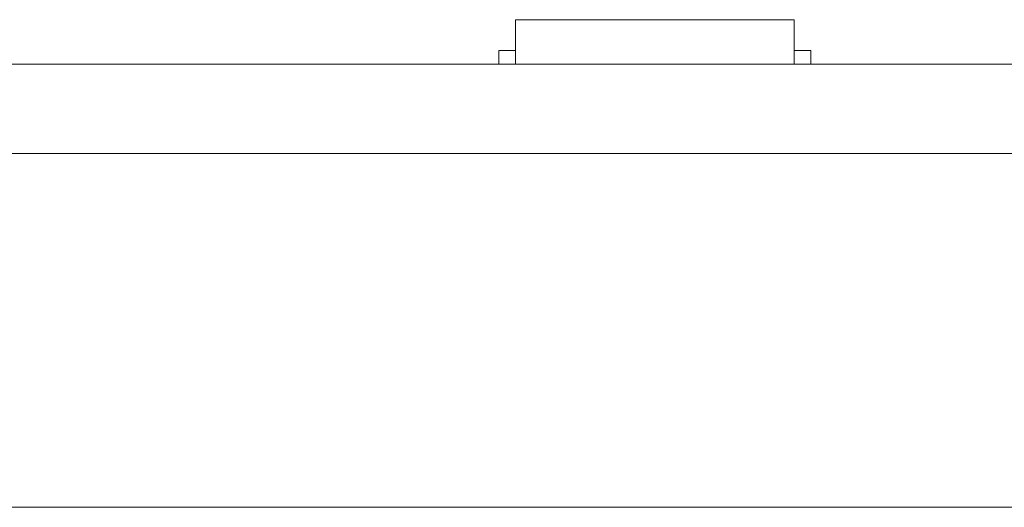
# Model space of a CAD drawing. Header units: inches. Extents: x -35 to 647, y 178 to 608.
# Tile 76 of 234: x 213 to 231, y 441 to 450. Entities that reach past the tile are written whole.
import ezdxf

# ---------------------------------------------------------------- set-up
doc = ezdxf.new("R2010")
doc.units = ezdxf.units.IN
doc.header["$MEASUREMENT"] = 0
doc.layers.add('1', color=7, linetype='Continuous')

# ---------------------------------------------------------------- blocks, each defined once
blk = doc.blocks.new('block 9')
at = {"layer": '1', "color": 8, "lineweight": 18, "true_color": 0x808080}
blk.add_lwpolyline([(-17.905, 441.332), (554.794, 441.332)], dxfattribs=at)
blk = doc.blocks.new('block 1856')
at = {"layer": '1', "color": 155, "lineweight": 18, "true_color": 0x4c7299}
blk.add_lwpolyline([(222.176, 450.082), (227.176, 450.082)], dxfattribs=at)
blk = doc.blocks.new('block 1857')
at = {"layer": '1', "color": 155, "lineweight": 18, "true_color": 0x4c7299}
blk.add_lwpolyline([(221.876, 449.532), (222.176, 449.532)], dxfattribs=at)
blk = doc.blocks.new('block 1858')
at = {"layer": '1', "color": 155, "lineweight": 18, "true_color": 0x4c7299}
blk.add_lwpolyline([(227.476, 449.532), (227.176, 449.532)], dxfattribs=at)
blk = doc.blocks.new('block 2168')
at = {"layer": '1', "color": 155, "lineweight": 18, "true_color": 0x4c7299}
blk.add_lwpolyline([(222.176, 450.082), (222.176, 449.282)], dxfattribs=at)
blk = doc.blocks.new('block 2169')
at = {"layer": '1', "color": 155, "lineweight": 18, "true_color": 0x4c7299}
blk.add_lwpolyline([(227.176, 450.082), (227.176, 449.282)], dxfattribs=at)
blk = doc.blocks.new('block 2170')
at = {"layer": '1', "color": 155, "lineweight": 18, "true_color": 0x4c7299}
blk.add_lwpolyline([(221.876, 449.532), (221.876, 449.282)], dxfattribs=at)
blk = doc.blocks.new('block 2171')
at = {"layer": '1', "color": 155, "lineweight": 18, "true_color": 0x4c7299}
blk.add_lwpolyline([(227.476, 449.532), (227.476, 449.282)], dxfattribs=at)
blk = doc.blocks.new('block 2255')
at = {"layer": '1', "color": 18, "lineweight": 13, "true_color": 0x4c0000}
blk.add_lwpolyline([(280.452, 449.282), (160.226, 449.282)], dxfattribs=at)
blk = doc.blocks.new('block 2256')
at = {"layer": '1', "color": 18, "lineweight": 13, "true_color": 0x4c0000}
blk.add_lwpolyline([(148.887, 449.282), (269.113, 449.282)], dxfattribs=at)
blk = doc.blocks.new('block 2259')
at = {"layer": '1', "color": 18, "lineweight": 13, "true_color": 0x4c0000}
blk.add_lwpolyline([(148.887, 449.282), (269.113, 449.282)], dxfattribs=at)
blk = doc.blocks.new('block 2260')
at = {"layer": '1', "color": 18, "lineweight": 13, "true_color": 0x4c0000}
blk.add_lwpolyline([(280.452, 449.282), (160.226, 449.282)], dxfattribs=at)
blk = doc.blocks.new('block 2317')
at = {"layer": '1', "color": 18, "lineweight": 13, "true_color": 0x4c0000}
blk.add_lwpolyline([(227.295, 449.282), (224.235, 449.282)], dxfattribs=at)
blk = doc.blocks.new('block 2338')
at = {"layer": '1', "color": 18, "lineweight": 13, "true_color": 0x4c0000}
blk.add_lwpolyline([(227.295, 449.282), (224.235, 449.282)], dxfattribs=at)
blk = doc.blocks.new('block 2436')
at = {"layer": '1', "color": 18, "lineweight": 13, "true_color": 0x4c0000}
blk.add_lwpolyline([(227.295, 449.282), (224.235, 449.282)], dxfattribs=at)
blk = doc.blocks.new('block 2437')
at = {"layer": '1', "color": 18, "lineweight": 13, "true_color": 0x4c0000}
blk.add_lwpolyline([(221.235, 449.282), (221.635, 449.282)], dxfattribs=at)
blk = doc.blocks.new('block 2489')
at = {"layer": '1', "color": 18, "lineweight": 13, "true_color": 0x4c0000}
blk.add_lwpolyline([(221.235, 449.282), (221.635, 449.282)], dxfattribs=at)
blk = doc.blocks.new('block 2494')
at = {"layer": '1', "color": 18, "lineweight": 13, "true_color": 0x4c0000}
blk.add_lwpolyline([(227.295, 449.282), (224.235, 449.282)], dxfattribs=at)
blk = doc.blocks.new('block 6352')
at = {"layer": '1', "color": 155, "lineweight": 18, "true_color": 0x4c7299}
blk.add_lwpolyline([(280.452, 449.282), (160.226, 449.282)], dxfattribs=at)
blk = doc.blocks.new('block 6366')
at = {"layer": '1', "color": 155, "lineweight": 18, "true_color": 0x4c7299}
blk.add_lwpolyline([(280.452, 447.682), (160.226, 447.682)], dxfattribs=at)
blk = doc.blocks.new('block 6374')
at = {"layer": '1', "color": 18, "lineweight": 13, "true_color": 0x4c0000}
for points in [[(149.995, 449.282), (168.697, 449.282), (243.506, 449.282), (262.209, 449.282), (266.884, 449.282), (269.113, 449.282), (270.022, 449.282), (277.758, 449.282), (284.883, 449.282), (286.295, 449.282), (288.632, 449.282), (293.308, 449.282), (312.01, 449.282)], [(369.772, 449.282), (294.963, 449.282), (285.611, 449.282), (279.408, 449.282), (260.705, 449.282), (223.301, 449.282), (185.896, 449.282), (167.194, 449.282), (162.518, 449.282), (160.226, 449.282), (159.368, 449.282), (151.642, 449.282), (76.832, 449.282), (39.428, 449.282), (30.076, 449.282), (25.401, 449.282), (22.325, 449.282), (20.143, 449.282), (19.2, 449.282), (14.524, 449.282), (11.449, 449.282), (9.145, 449.282), (8.323, 449.282)]]:
    blk.add_lwpolyline(points, dxfattribs=at)
blk = doc.blocks.new('block 6377')
at = {"layer": '1', "color": 18, "lineweight": 13, "true_color": 0x4c0000}
for points in [[(149.995, 449.282), (168.697, 449.282), (243.506, 449.282), (262.209, 449.282), (266.884, 449.282), (269.113, 449.282), (270.022, 449.282), (277.758, 449.282), (284.883, 449.282), (286.295, 449.282), (288.632, 449.282), (293.308, 449.282), (312.01, 449.282)], [(369.772, 449.282), (294.963, 449.282), (285.611, 449.282), (279.408, 449.282), (260.705, 449.282), (223.301, 449.282), (185.896, 449.282), (167.194, 449.282), (162.518, 449.282), (160.226, 449.282), (159.368, 449.282), (151.642, 449.282), (76.832, 449.282), (39.428, 449.282), (30.076, 449.282), (25.401, 449.282), (22.325, 449.282), (20.143, 449.282), (19.2, 449.282), (14.524, 449.282), (11.449, 449.282), (9.145, 449.282), (8.323, 449.282)]]:
    blk.add_lwpolyline(points, dxfattribs=at)
blk = doc.blocks.new('block 6414')
at = {"layer": '1', "color": 18, "lineweight": 13, "true_color": 0x4c0000}
blk.add_open_spline([(227.595, 449.282), (227.419, 449.282), (227.242, 449.282), (227.065, 449.282), (227.029, 449.282), (226.994, 449.282), (226.958, 449.282), (226.05, 449.282), (225.143, 449.282), (224.235, 449.282), (224.138, 449.282), (224.042, 449.282), (223.945, 449.282), (224.042, 449.282), (224.138, 449.282), (224.235, 449.282), (225.143, 449.282), (226.05, 449.282), (226.958, 449.282), (226.994, 449.282), (227.029, 449.282), (227.065, 449.282), (227.242, 449.282), (227.419, 449.282), (227.595, 449.282), (227.395, 449.282), (227.195, 449.282), (226.995, 449.282), (227.195, 449.282), (227.395, 449.282), (227.595, 449.282)], degree=3, knots=[0, 0, 0, 0, 1, 1, 1, 2, 2, 2, 3, 3, 3, 4, 4, 4, 5, 5, 5, 6, 6, 6, 7, 7, 7, 8, 8, 8, 9, 9, 9, 10, 10, 10, 10], dxfattribs=at)
blk = doc.blocks.new('block 6415')
at = {"layer": '1', "color": 18, "lineweight": 13, "true_color": 0x4c0000}
blk.add_open_spline([(227.595, 449.282), (227.419, 449.282), (227.242, 449.282), (227.065, 449.282), (227.029, 449.282), (226.994, 449.282), (226.958, 449.282), (226.05, 449.282), (225.143, 449.282), (224.235, 449.282), (224.138, 449.282), (224.042, 449.282), (223.945, 449.282), (224.042, 449.282), (224.138, 449.282), (224.235, 449.282), (225.143, 449.282), (226.05, 449.282), (226.958, 449.282), (226.994, 449.282), (227.029, 449.282), (227.065, 449.282), (227.242, 449.282), (227.419, 449.282), (227.595, 449.282), (227.395, 449.282), (227.195, 449.282), (226.995, 449.282), (227.195, 449.282), (227.395, 449.282), (227.595, 449.282)], degree=3, knots=[0, 0, 0, 0, 1, 1, 1, 2, 2, 2, 3, 3, 3, 4, 4, 4, 5, 5, 5, 6, 6, 6, 7, 7, 7, 8, 8, 8, 9, 9, 9, 10, 10, 10, 10], dxfattribs=at)
blk = doc.blocks.new('block 6416')
at = {"layer": '1', "color": 18, "lineweight": 13, "true_color": 0x4c0000}
blk.add_open_spline([(223.156, 449.282), (223.252, 449.282), (223.349, 449.282), (223.445, 449.282), (223.349, 449.282), (223.252, 449.282), (223.156, 449.282), (222.915, 449.282), (222.674, 449.282), (222.433, 449.282), (222.397, 449.282), (222.361, 449.282), (222.326, 449.282), (222.149, 449.282), (221.972, 449.282), (221.795, 449.282), (221.995, 449.282), (222.195, 449.282), (222.395, 449.282), (222.195, 449.282), (221.995, 449.282), (221.795, 449.282), (221.972, 449.282), (222.149, 449.282), (222.326, 449.282), (222.361, 449.282), (222.397, 449.282), (222.433, 449.282), (222.674, 449.282), (222.915, 449.282), (223.156, 449.282)], degree=3, knots=[0, 0, 0, 0, 1, 1, 1, 2, 2, 2, 3, 3, 3, 4, 4, 4, 5, 5, 5, 6, 6, 6, 7, 7, 7, 8, 8, 8, 9, 9, 9, 10, 10, 10, 10], dxfattribs=at)
blk = doc.blocks.new('block 6417')
at = {"layer": '1', "color": 18, "lineweight": 13, "true_color": 0x4c0000}
blk.add_open_spline([(223.156, 449.282), (223.252, 449.282), (223.349, 449.282), (223.445, 449.282), (223.349, 449.282), (223.252, 449.282), (223.156, 449.282), (222.915, 449.282), (222.674, 449.282), (222.433, 449.282), (222.397, 449.282), (222.361, 449.282), (222.326, 449.282), (222.149, 449.282), (221.972, 449.282), (221.795, 449.282), (221.995, 449.282), (222.195, 449.282), (222.395, 449.282), (222.195, 449.282), (221.995, 449.282), (221.795, 449.282), (221.972, 449.282), (222.149, 449.282), (222.326, 449.282), (222.361, 449.282), (222.397, 449.282), (222.433, 449.282), (222.674, 449.282), (222.915, 449.282), (223.156, 449.282)], degree=3, knots=[0, 0, 0, 0, 1, 1, 1, 2, 2, 2, 3, 3, 3, 4, 4, 4, 5, 5, 5, 6, 6, 6, 7, 7, 7, 8, 8, 8, 9, 9, 9, 10, 10, 10, 10], dxfattribs=at)
blk = doc.blocks.new('block 6525')
at = {"layer": '1', "color": 18, "lineweight": 13, "true_color": 0x4c0000}
blk.add_open_spline([(227.595, 449.282), (227.419, 449.282), (227.242, 449.282), (227.065, 449.282), (227.029, 449.282), (226.994, 449.282), (226.958, 449.282), (226.05, 449.282), (225.143, 449.282), (224.235, 449.282), (224.138, 449.282), (224.042, 449.282), (223.945, 449.282), (224.042, 449.282), (224.138, 449.282), (224.235, 449.282), (225.143, 449.282), (226.05, 449.282), (226.958, 449.282), (226.994, 449.282), (227.029, 449.282), (227.065, 449.282), (227.242, 449.282), (227.419, 449.282), (227.595, 449.282), (227.395, 449.282), (227.195, 449.282), (226.995, 449.282), (227.195, 449.282), (227.395, 449.282), (227.595, 449.282)], degree=3, knots=[0, 0, 0, 0, 1, 1, 1, 2, 2, 2, 3, 3, 3, 4, 4, 4, 5, 5, 5, 6, 6, 6, 7, 7, 7, 8, 8, 8, 9, 9, 9, 10, 10, 10, 10], dxfattribs=at)
blk = doc.blocks.new('block 6542')
at = {"layer": '1', "color": 18, "lineweight": 13, "true_color": 0x4c0000}
blk.add_open_spline([(223.156, 449.282), (223.252, 449.282), (223.349, 449.282), (223.445, 449.282), (223.349, 449.282), (223.252, 449.282), (223.156, 449.282), (222.915, 449.282), (222.674, 449.282), (222.433, 449.282), (222.397, 449.282), (222.361, 449.282), (222.326, 449.282), (222.149, 449.282), (221.972, 449.282), (221.795, 449.282), (221.995, 449.282), (222.195, 449.282), (222.395, 449.282), (222.195, 449.282), (221.995, 449.282), (221.795, 449.282), (221.972, 449.282), (222.149, 449.282), (222.326, 449.282), (222.361, 449.282), (222.397, 449.282), (222.433, 449.282), (222.674, 449.282), (222.915, 449.282), (223.156, 449.282)], degree=3, knots=[0, 0, 0, 0, 1, 1, 1, 2, 2, 2, 3, 3, 3, 4, 4, 4, 5, 5, 5, 6, 6, 6, 7, 7, 7, 8, 8, 8, 9, 9, 9, 10, 10, 10, 10], dxfattribs=at)
blk = doc.blocks.new('block 6546')
at = {"layer": '1', "color": 18, "lineweight": 13, "true_color": 0x4c0000}
blk.add_open_spline([(223.156, 449.282), (223.252, 449.282), (223.349, 449.282), (223.445, 449.282), (223.349, 449.282), (223.252, 449.282), (223.156, 449.282), (222.915, 449.282), (222.674, 449.282), (222.433, 449.282), (222.397, 449.282), (222.361, 449.282), (222.326, 449.282), (222.149, 449.282), (221.972, 449.282), (221.795, 449.282), (221.995, 449.282), (222.195, 449.282), (222.395, 449.282), (222.195, 449.282), (221.995, 449.282), (221.795, 449.282), (221.972, 449.282), (222.149, 449.282), (222.326, 449.282), (222.361, 449.282), (222.397, 449.282), (222.433, 449.282), (222.674, 449.282), (222.915, 449.282), (223.156, 449.282)], degree=3, knots=[0, 0, 0, 0, 1, 1, 1, 2, 2, 2, 3, 3, 3, 4, 4, 4, 5, 5, 5, 6, 6, 6, 7, 7, 7, 8, 8, 8, 9, 9, 9, 10, 10, 10, 10], dxfattribs=at)
blk = doc.blocks.new('block 6593')
at = {"layer": '1', "color": 18, "lineweight": 13, "true_color": 0x4c0000}
blk.add_open_spline([(227.595, 449.282), (227.419, 449.282), (227.242, 449.282), (227.065, 449.282), (227.029, 449.282), (226.994, 449.282), (226.958, 449.282), (226.05, 449.282), (225.143, 449.282), (224.235, 449.282), (224.138, 449.282), (224.042, 449.282), (223.945, 449.282), (224.042, 449.282), (224.138, 449.282), (224.235, 449.282), (225.143, 449.282), (226.05, 449.282), (226.958, 449.282), (226.994, 449.282), (227.029, 449.282), (227.065, 449.282), (227.242, 449.282), (227.419, 449.282), (227.595, 449.282), (227.395, 449.282), (227.195, 449.282), (226.995, 449.282), (227.195, 449.282), (227.395, 449.282), (227.595, 449.282)], degree=3, knots=[0, 0, 0, 0, 1, 1, 1, 2, 2, 2, 3, 3, 3, 4, 4, 4, 5, 5, 5, 6, 6, 6, 7, 7, 7, 8, 8, 8, 9, 9, 9, 10, 10, 10, 10], dxfattribs=at)
blk = doc.blocks.new('block 6749')
at = {"layer": '1', "color": 18, "lineweight": 13, "true_color": 0x4c0000}
blk.add_open_spline([(224.445, 449.282), (224.45, 449.282), (224.456, 449.282), (224.456, 449.282), (224.456, 449.282), (224.464, 449.282), (224.464, 449.282), (224.464, 449.282), (224.475, 449.282), (224.475, 449.282), (224.475, 449.282), (224.488, 449.282), (224.488, 449.282), (224.488, 449.282), (224.503, 449.282), (224.503, 449.282), (224.503, 449.282), (224.519, 449.282), (224.519, 449.282), (224.519, 449.282), (224.538, 449.282), (224.538, 449.282), (224.538, 449.282), (224.557, 449.282), (224.557, 449.282), (224.557, 449.282), (224.577, 449.282), (224.577, 449.282), (224.577, 449.282), (224.599, 449.282), (224.599, 449.282), (224.599, 449.282), (224.622, 449.282), (224.622, 449.282), (224.622, 449.282), (224.646, 449.282), (224.646, 449.282), (224.646, 449.282), (224.695, 449.282), (224.695, 449.282), (224.695, 449.282), (224.745, 449.282), (224.745, 449.282), (224.745, 449.282), (224.769, 449.282), (224.769, 449.282), (224.769, 449.282), (224.792, 449.282), (224.792, 449.282), (224.792, 449.282), (224.814, 449.282), (224.814, 449.282), (224.814, 449.282), (224.834, 449.282), (224.834, 449.282), (224.834, 449.282), (224.853, 449.282), (224.853, 449.282), (224.853, 449.282), (224.871, 449.282), (224.871, 449.282), (224.871, 449.282), (224.888, 449.282), (224.888, 449.282), (224.888, 449.282), (224.903, 449.282), (224.903, 449.282), (224.903, 449.282), (224.916, 449.282), (224.916, 449.282), (224.916, 449.282), (224.927, 449.282), (224.927, 449.282), (224.927, 449.282), (224.935, 449.282), (224.935, 449.282), (224.935, 449.282), (224.941, 449.282), (224.941, 449.282), (224.941, 449.282), (224.935, 449.282), (224.935, 449.282), (224.935, 449.282), (224.927, 449.282), (224.927, 449.282), (224.927, 449.282), (224.916, 449.282), (224.916, 449.282), (224.916, 449.282), (224.903, 449.282), (224.903, 449.282), (224.903, 449.282), (224.888, 449.282), (224.888, 449.282), (224.888, 449.282), (224.871, 449.282), (224.871, 449.282), (224.871, 449.282), (224.853, 449.282), (224.853, 449.282), (224.853, 449.282), (224.834, 449.282), (224.834, 449.282), (224.834, 449.282), (224.814, 449.282), (224.814, 449.282), (224.814, 449.282), (224.792, 449.282), (224.792, 449.282), (224.792, 449.282), (224.769, 449.282), (224.769, 449.282), (224.769, 449.282), (224.745, 449.282), (224.745, 449.282), (224.745, 449.282), (224.695, 449.282), (224.695, 449.282), (224.695, 449.282), (224.646, 449.282), (224.646, 449.282), (224.646, 449.282), (224.622, 449.282), (224.622, 449.282), (224.622, 449.282), (224.599, 449.282), (224.599, 449.282), (224.599, 449.282), (224.577, 449.282), (224.577, 449.282), (224.577, 449.282), (224.557, 449.282), (224.557, 449.282), (224.557, 449.282), (224.538, 449.282), (224.538, 449.282), (224.538, 449.282), (224.519, 449.282), (224.519, 449.282), (224.519, 449.282), (224.503, 449.282), (224.503, 449.282), (224.503, 449.282), (224.488, 449.282), (224.488, 449.282), (224.488, 449.282), (224.475, 449.282), (224.475, 449.282), (224.475, 449.282), (224.464, 449.282), (224.464, 449.282), (224.464, 449.282), (224.456, 449.282), (224.456, 449.282), (224.456, 449.282), (224.45, 449.282), (224.45, 449.282)], degree=3, knots=[0, 0, 0, 0, 1, 1, 1, 2, 2, 2, 3, 3, 3, 4, 4, 4, 5, 5, 5, 6, 6, 6, 7, 7, 7, 8, 8, 8, 9, 9, 9, 10, 10, 10, 11, 11, 11, 12, 12, 12, 13, 13, 13, 14, 14, 14, 15, 15, 15, 16, 16, 16, 17, 17, 17, 18, 18, 18, 19, 19, 19, 20, 20, 20, 21, 21, 21, 22, 22, 22, 23, 23, 23, 24, 24, 24, 25, 25, 25, 26, 26, 26, 27, 27, 27, 28, 28, 28, 29, 29, 29, 30, 30, 30, 31, 31, 31, 32, 32, 32, 33, 33, 33, 34, 34, 34, 35, 35, 35, 36, 36, 36, 37, 37, 37, 38, 38, 38, 39, 39, 39, 40, 40, 40, 41, 41, 41, 42, 42, 42, 43, 43, 43, 44, 44, 44, 45, 45, 45, 46, 46, 46, 47, 47, 47, 48, 48, 48, 49, 49, 49, 50, 50, 50, 51, 51, 51, 52, 52, 52, 52], dxfattribs=at)
blk = doc.blocks.new('block 6783')
at = {"layer": '1', "color": 18, "lineweight": 13, "true_color": 0x4c0000}
blk.add_open_spline([(224.445, 449.282), (224.45, 449.282), (224.456, 449.282), (224.456, 449.282), (224.456, 449.282), (224.464, 449.282), (224.464, 449.282), (224.464, 449.282), (224.475, 449.282), (224.475, 449.282), (224.475, 449.282), (224.488, 449.282), (224.488, 449.282), (224.488, 449.282), (224.503, 449.282), (224.503, 449.282), (224.503, 449.282), (224.519, 449.282), (224.519, 449.282), (224.519, 449.282), (224.538, 449.282), (224.538, 449.282), (224.538, 449.282), (224.557, 449.282), (224.557, 449.282), (224.557, 449.282), (224.577, 449.282), (224.577, 449.282), (224.577, 449.282), (224.599, 449.282), (224.599, 449.282), (224.599, 449.282), (224.622, 449.282), (224.622, 449.282), (224.622, 449.282), (224.646, 449.282), (224.646, 449.282), (224.646, 449.282), (224.695, 449.282), (224.695, 449.282), (224.695, 449.282), (224.745, 449.282), (224.745, 449.282), (224.745, 449.282), (224.769, 449.282), (224.769, 449.282), (224.769, 449.282), (224.792, 449.282), (224.792, 449.282), (224.792, 449.282), (224.814, 449.282), (224.814, 449.282), (224.814, 449.282), (224.834, 449.282), (224.834, 449.282), (224.834, 449.282), (224.853, 449.282), (224.853, 449.282), (224.853, 449.282), (224.871, 449.282), (224.871, 449.282), (224.871, 449.282), (224.888, 449.282), (224.888, 449.282), (224.888, 449.282), (224.903, 449.282), (224.903, 449.282), (224.903, 449.282), (224.916, 449.282), (224.916, 449.282), (224.916, 449.282), (224.927, 449.282), (224.927, 449.282), (224.927, 449.282), (224.935, 449.282), (224.935, 449.282), (224.935, 449.282), (224.941, 449.282), (224.941, 449.282), (224.941, 449.282), (224.935, 449.282), (224.935, 449.282), (224.935, 449.282), (224.927, 449.282), (224.927, 449.282), (224.927, 449.282), (224.916, 449.282), (224.916, 449.282), (224.916, 449.282), (224.903, 449.282), (224.903, 449.282), (224.903, 449.282), (224.888, 449.282), (224.888, 449.282), (224.888, 449.282), (224.871, 449.282), (224.871, 449.282), (224.871, 449.282), (224.853, 449.282), (224.853, 449.282), (224.853, 449.282), (224.834, 449.282), (224.834, 449.282), (224.834, 449.282), (224.814, 449.282), (224.814, 449.282), (224.814, 449.282), (224.792, 449.282), (224.792, 449.282), (224.792, 449.282), (224.769, 449.282), (224.769, 449.282), (224.769, 449.282), (224.745, 449.282), (224.745, 449.282), (224.745, 449.282), (224.695, 449.282), (224.695, 449.282), (224.695, 449.282), (224.646, 449.282), (224.646, 449.282), (224.646, 449.282), (224.622, 449.282), (224.622, 449.282), (224.622, 449.282), (224.599, 449.282), (224.599, 449.282), (224.599, 449.282), (224.577, 449.282), (224.577, 449.282), (224.577, 449.282), (224.557, 449.282), (224.557, 449.282), (224.557, 449.282), (224.538, 449.282), (224.538, 449.282), (224.538, 449.282), (224.519, 449.282), (224.519, 449.282), (224.519, 449.282), (224.503, 449.282), (224.503, 449.282), (224.503, 449.282), (224.488, 449.282), (224.488, 449.282), (224.488, 449.282), (224.475, 449.282), (224.475, 449.282), (224.475, 449.282), (224.464, 449.282), (224.464, 449.282), (224.464, 449.282), (224.456, 449.282), (224.456, 449.282), (224.456, 449.282), (224.45, 449.282), (224.45, 449.282)], degree=3, knots=[0, 0, 0, 0, 1, 1, 1, 2, 2, 2, 3, 3, 3, 4, 4, 4, 5, 5, 5, 6, 6, 6, 7, 7, 7, 8, 8, 8, 9, 9, 9, 10, 10, 10, 11, 11, 11, 12, 12, 12, 13, 13, 13, 14, 14, 14, 15, 15, 15, 16, 16, 16, 17, 17, 17, 18, 18, 18, 19, 19, 19, 20, 20, 20, 21, 21, 21, 22, 22, 22, 23, 23, 23, 24, 24, 24, 25, 25, 25, 26, 26, 26, 27, 27, 27, 28, 28, 28, 29, 29, 29, 30, 30, 30, 31, 31, 31, 32, 32, 32, 33, 33, 33, 34, 34, 34, 35, 35, 35, 36, 36, 36, 37, 37, 37, 38, 38, 38, 39, 39, 39, 40, 40, 40, 41, 41, 41, 42, 42, 42, 43, 43, 43, 44, 44, 44, 45, 45, 45, 46, 46, 46, 47, 47, 47, 48, 48, 48, 49, 49, 49, 50, 50, 50, 51, 51, 51, 52, 52, 52, 52], dxfattribs=at)
blk = doc.blocks.new('block 6901')
at = {"layer": '1', "color": 18, "lineweight": 13, "true_color": 0x4c0000}
blk.add_open_spline([(224.445, 449.282), (224.45, 449.282), (224.456, 449.282), (224.456, 449.282), (224.456, 449.282), (224.464, 449.282), (224.464, 449.282), (224.464, 449.282), (224.475, 449.282), (224.475, 449.282), (224.475, 449.282), (224.488, 449.282), (224.488, 449.282), (224.488, 449.282), (224.503, 449.282), (224.503, 449.282), (224.503, 449.282), (224.519, 449.282), (224.519, 449.282), (224.519, 449.282), (224.538, 449.282), (224.538, 449.282), (224.538, 449.282), (224.557, 449.282), (224.557, 449.282), (224.557, 449.282), (224.577, 449.282), (224.577, 449.282), (224.577, 449.282), (224.599, 449.282), (224.599, 449.282), (224.599, 449.282), (224.622, 449.282), (224.622, 449.282), (224.622, 449.282), (224.646, 449.282), (224.646, 449.282), (224.646, 449.282), (224.695, 449.282), (224.695, 449.282), (224.695, 449.282), (224.745, 449.282), (224.745, 449.282), (224.745, 449.282), (224.769, 449.282), (224.769, 449.282), (224.769, 449.282), (224.792, 449.282), (224.792, 449.282), (224.792, 449.282), (224.814, 449.282), (224.814, 449.282), (224.814, 449.282), (224.834, 449.282), (224.834, 449.282), (224.834, 449.282), (224.853, 449.282), (224.853, 449.282), (224.853, 449.282), (224.871, 449.282), (224.871, 449.282), (224.871, 449.282), (224.888, 449.282), (224.888, 449.282), (224.888, 449.282), (224.903, 449.282), (224.903, 449.282), (224.903, 449.282), (224.916, 449.282), (224.916, 449.282), (224.916, 449.282), (224.927, 449.282), (224.927, 449.282), (224.927, 449.282), (224.935, 449.282), (224.935, 449.282), (224.935, 449.282), (224.941, 449.282), (224.941, 449.282), (224.941, 449.282), (224.935, 449.282), (224.935, 449.282), (224.935, 449.282), (224.927, 449.282), (224.927, 449.282), (224.927, 449.282), (224.916, 449.282), (224.916, 449.282), (224.916, 449.282), (224.903, 449.282), (224.903, 449.282), (224.903, 449.282), (224.888, 449.282), (224.888, 449.282), (224.888, 449.282), (224.871, 449.282), (224.871, 449.282), (224.871, 449.282), (224.853, 449.282), (224.853, 449.282), (224.853, 449.282), (224.834, 449.282), (224.834, 449.282), (224.834, 449.282), (224.814, 449.282), (224.814, 449.282), (224.814, 449.282), (224.792, 449.282), (224.792, 449.282), (224.792, 449.282), (224.769, 449.282), (224.769, 449.282), (224.769, 449.282), (224.745, 449.282), (224.745, 449.282), (224.745, 449.282), (224.695, 449.282), (224.695, 449.282), (224.695, 449.282), (224.646, 449.282), (224.646, 449.282), (224.646, 449.282), (224.622, 449.282), (224.622, 449.282), (224.622, 449.282), (224.599, 449.282), (224.599, 449.282), (224.599, 449.282), (224.577, 449.282), (224.577, 449.282), (224.577, 449.282), (224.557, 449.282), (224.557, 449.282), (224.557, 449.282), (224.538, 449.282), (224.538, 449.282), (224.538, 449.282), (224.519, 449.282), (224.519, 449.282), (224.519, 449.282), (224.503, 449.282), (224.503, 449.282), (224.503, 449.282), (224.488, 449.282), (224.488, 449.282), (224.488, 449.282), (224.475, 449.282), (224.475, 449.282), (224.475, 449.282), (224.464, 449.282), (224.464, 449.282), (224.464, 449.282), (224.456, 449.282), (224.456, 449.282), (224.456, 449.282), (224.45, 449.282), (224.45, 449.282)], degree=3, knots=[0, 0, 0, 0, 1, 1, 1, 2, 2, 2, 3, 3, 3, 4, 4, 4, 5, 5, 5, 6, 6, 6, 7, 7, 7, 8, 8, 8, 9, 9, 9, 10, 10, 10, 11, 11, 11, 12, 12, 12, 13, 13, 13, 14, 14, 14, 15, 15, 15, 16, 16, 16, 17, 17, 17, 18, 18, 18, 19, 19, 19, 20, 20, 20, 21, 21, 21, 22, 22, 22, 23, 23, 23, 24, 24, 24, 25, 25, 25, 26, 26, 26, 27, 27, 27, 28, 28, 28, 29, 29, 29, 30, 30, 30, 31, 31, 31, 32, 32, 32, 33, 33, 33, 34, 34, 34, 35, 35, 35, 36, 36, 36, 37, 37, 37, 38, 38, 38, 39, 39, 39, 40, 40, 40, 41, 41, 41, 42, 42, 42, 43, 43, 43, 44, 44, 44, 45, 45, 45, 46, 46, 46, 47, 47, 47, 48, 48, 48, 49, 49, 49, 50, 50, 50, 51, 51, 51, 52, 52, 52, 52], dxfattribs=at)
blk = doc.blocks.new('block 6941')
at = {"layer": '1', "color": 18, "lineweight": 13, "true_color": 0x4c0000}
blk.add_open_spline([(224.445, 449.282), (224.45, 449.282), (224.456, 449.282), (224.456, 449.282), (224.456, 449.282), (224.464, 449.282), (224.464, 449.282), (224.464, 449.282), (224.475, 449.282), (224.475, 449.282), (224.475, 449.282), (224.488, 449.282), (224.488, 449.282), (224.488, 449.282), (224.503, 449.282), (224.503, 449.282), (224.503, 449.282), (224.519, 449.282), (224.519, 449.282), (224.519, 449.282), (224.538, 449.282), (224.538, 449.282), (224.538, 449.282), (224.557, 449.282), (224.557, 449.282), (224.557, 449.282), (224.577, 449.282), (224.577, 449.282), (224.577, 449.282), (224.599, 449.282), (224.599, 449.282), (224.599, 449.282), (224.622, 449.282), (224.622, 449.282), (224.622, 449.282), (224.646, 449.282), (224.646, 449.282), (224.646, 449.282), (224.695, 449.282), (224.695, 449.282), (224.695, 449.282), (224.745, 449.282), (224.745, 449.282), (224.745, 449.282), (224.769, 449.282), (224.769, 449.282), (224.769, 449.282), (224.792, 449.282), (224.792, 449.282), (224.792, 449.282), (224.814, 449.282), (224.814, 449.282), (224.814, 449.282), (224.834, 449.282), (224.834, 449.282), (224.834, 449.282), (224.853, 449.282), (224.853, 449.282), (224.853, 449.282), (224.871, 449.282), (224.871, 449.282), (224.871, 449.282), (224.888, 449.282), (224.888, 449.282), (224.888, 449.282), (224.903, 449.282), (224.903, 449.282), (224.903, 449.282), (224.916, 449.282), (224.916, 449.282), (224.916, 449.282), (224.927, 449.282), (224.927, 449.282), (224.927, 449.282), (224.935, 449.282), (224.935, 449.282), (224.935, 449.282), (224.941, 449.282), (224.941, 449.282), (224.941, 449.282), (224.935, 449.282), (224.935, 449.282), (224.935, 449.282), (224.927, 449.282), (224.927, 449.282), (224.927, 449.282), (224.916, 449.282), (224.916, 449.282), (224.916, 449.282), (224.903, 449.282), (224.903, 449.282), (224.903, 449.282), (224.888, 449.282), (224.888, 449.282), (224.888, 449.282), (224.871, 449.282), (224.871, 449.282), (224.871, 449.282), (224.853, 449.282), (224.853, 449.282), (224.853, 449.282), (224.834, 449.282), (224.834, 449.282), (224.834, 449.282), (224.814, 449.282), (224.814, 449.282), (224.814, 449.282), (224.792, 449.282), (224.792, 449.282), (224.792, 449.282), (224.769, 449.282), (224.769, 449.282), (224.769, 449.282), (224.745, 449.282), (224.745, 449.282), (224.745, 449.282), (224.695, 449.282), (224.695, 449.282), (224.695, 449.282), (224.646, 449.282), (224.646, 449.282), (224.646, 449.282), (224.622, 449.282), (224.622, 449.282), (224.622, 449.282), (224.599, 449.282), (224.599, 449.282), (224.599, 449.282), (224.577, 449.282), (224.577, 449.282), (224.577, 449.282), (224.557, 449.282), (224.557, 449.282), (224.557, 449.282), (224.538, 449.282), (224.538, 449.282), (224.538, 449.282), (224.519, 449.282), (224.519, 449.282), (224.519, 449.282), (224.503, 449.282), (224.503, 449.282), (224.503, 449.282), (224.488, 449.282), (224.488, 449.282), (224.488, 449.282), (224.475, 449.282), (224.475, 449.282), (224.475, 449.282), (224.464, 449.282), (224.464, 449.282), (224.464, 449.282), (224.456, 449.282), (224.456, 449.282), (224.456, 449.282), (224.45, 449.282), (224.45, 449.282)], degree=3, knots=[0, 0, 0, 0, 1, 1, 1, 2, 2, 2, 3, 3, 3, 4, 4, 4, 5, 5, 5, 6, 6, 6, 7, 7, 7, 8, 8, 8, 9, 9, 9, 10, 10, 10, 11, 11, 11, 12, 12, 12, 13, 13, 13, 14, 14, 14, 15, 15, 15, 16, 16, 16, 17, 17, 17, 18, 18, 18, 19, 19, 19, 20, 20, 20, 21, 21, 21, 22, 22, 22, 23, 23, 23, 24, 24, 24, 25, 25, 25, 26, 26, 26, 27, 27, 27, 28, 28, 28, 29, 29, 29, 30, 30, 30, 31, 31, 31, 32, 32, 32, 33, 33, 33, 34, 34, 34, 35, 35, 35, 36, 36, 36, 37, 37, 37, 38, 38, 38, 39, 39, 39, 40, 40, 40, 41, 41, 41, 42, 42, 42, 43, 43, 43, 44, 44, 44, 45, 45, 45, 46, 46, 46, 47, 47, 47, 48, 48, 48, 49, 49, 49, 50, 50, 50, 51, 51, 51, 52, 52, 52, 52], dxfattribs=at)

msp = doc.modelspace()

# ---------------------------------------------------------------- block references
at = {"layer": '1'}
for name in ['block 1856', 'block 2168', 'block 2169', 'block 1857', 'block 2170', 'block 1858', 'block 2171', 'block 6374', 'block 6377', 'block 2256', 'block 2259', 'block 2255', 'block 2260', 'block 6352', 'block 2437', 'block 2489', 'block 6416', 'block 6417', 'block 6542', 'block 6546', 'block 6414', 'block 6415', 'block 6525', 'block 6593', 'block 2317', 'block 2338', 'block 2436', 'block 2494', 'block 6749', 'block 6783', 'block 6901', 'block 6941', 'block 6366', 'block 9']:
    msp.add_blockref(name, (0, 0), dxfattribs=at)

doc.saveas('drawing.dxf')
